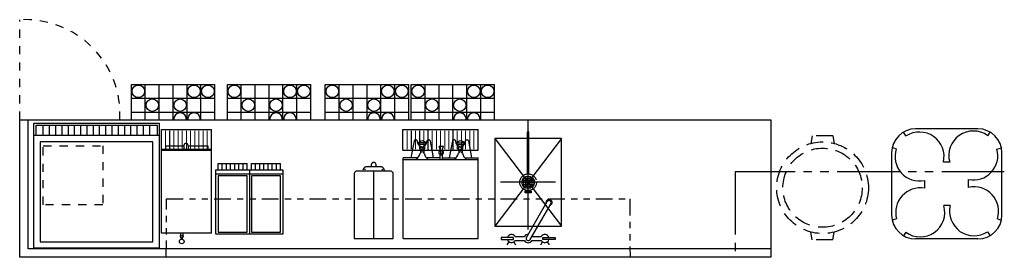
# Model space of a CAD drawing. Header units: inches. Extents: x -119 to 3951, y 0 to 4293.
# Tile 50 of 68: x 955 to 1191, y 3920 to 3977. Entities that reach past the tile are written whole.
import ezdxf

# ---------------------------------------------------------------- set-up
doc = ezdxf.new("R2010")
doc.units = ezdxf.units.IN
doc.header["$LTSCALE"] = 48
doc.header["$MEASUREMENT"] = 0
for name, pattern in [('A1-DASH', [0.2383, 0.0833, -0.031, 0.031, -0.031, 0.031, -0.031]), ('A2-DASH', [0.5225, 0.3125, -0.042, 0.042, -0.042, 0.042, -0.042]), ('CENTER', [2, 1.25, -0.25, 0.25, -0.25]), ('HIDDEN', [0.375, 0.25, -0.125]), ('L-DASH', [0.1249, 0.0833, -0.0416]), ('S-DASH', [0.082, 0.041, -0.041])]:
    doc.linetypes.add(name, pattern=pattern)
for name, color, linetype in [('200', 2, 'CONTINUOUS'), ('201', 2, 'HIDDEN'), ('204', 6, 'CONTINUOUS'), ('205', 1, 'CENTER'), ('FS-DSH01', 1, 'S-DASH'), ('FS-DSH03', 1, 'L-DASH'), ('FS-DSHA1', 4, 'A1-DASH'), ('FS-DSHA2', 4, 'A2-DASH'), ('FS-EQCTR', 4, 'CONTINUOUS'), ('FS-EQDTL', 8, 'CONTINUOUS'), ('FS-EQPMT', 2, 'CONTINUOUS')]:
    doc.layers.add(name, color=color, linetype=linetype)

# ---------------------------------------------------------------- blocks, each defined once
blk = doc.blocks.new('e7b0105p')
at = {"layer": 'FS-EQPMT'}
for p, q in [((30, 0), (0, 0)), ((0, 0), (0, -30)), ((30, -30), (30, 0)), ((1.5, -1.5), (28.5, -1.5)), ((1.5, -25.5), (1.5, -1.5)), ((28.5, -1.5), (28.5, -25.5)), ((28.5, -25.5), (1.5, -25.5)), ((30, -27), (0, -27)), ((0.5, -27), (0.5, -29.5)), ((2.25, -27), (2.25, -29.5)), ((3.75, -27), (3.75, -29.5)), ((5.25, -27), (5.25, -29.5)), ((6.75, -27), (6.75, -29.5)), ((8.25, -27), (8.25, -29.5)), ((9.75, -27), (9.75, -29.5)), ((11.25, -27), (11.25, -29.5)), ((12.75, -27), (12.75, -29.5)), ((14.25, -27), (14.25, -29.5)), ((15.75, -27), (15.75, -29.5)), ((17.25, -27), (17.25, -29.5)), ((18.75, -27), (18.75, -29.5)), ((20.25, -27), (20.25, -29.5)), ((21.75, -27), (21.75, -29.5)), ((23.25, -27), (23.25, -29.5)), ((24.75, -27), (24.75, -29.5)), ((26.25, -27), (26.25, -29.5)), ((27.75, -27), (27.75, -29.5)), ((29.5, -29.5), (29.5, -27)), ((0, -30), (30, -30)), ((0.5, -29.5), (29.5, -29.5))]:
    blk.add_line(p, q, dxfattribs=at)
blk = doc.blocks.new('e2d0106p')
at = {"layer": 'FS-DSH03'}
for p, q in [((-12.5, 2.5), (-10.63, 2.81)), ((-12.5, 2.5), (-12.5, -2.5)), ((12.5, 2.5), (10.63, 2.81)), ((12.5, 2.5), (12.5, -2.5)), ((-12.5, -2.5), (-10.63, -2.81)), ((12.5, -2.5), (10.63, -2.81))]:
    blk.add_line(p, q, dxfattribs=at)
for radius in [11, 9.5]:
    blk.add_circle((0, 0), radius, dxfattribs=at)
blk = doc.blocks.new('BNA061P')
at = {"layer": 'FS-EQPMT'}
for p, q in [((6.86, -1.94), (6.86, -1.81)), ((6.9, -1.97), (6.86, -1.94)), ((6.9, -2.61), (6.9, -1.97)), ((7.45, -1.97), (6.9, -1.97)), ((6.99, -1.41), (7.36, -1.41)), ((7.05, -1.41), (7.05, -1.11)), ((7.3, -1.41), (7.3, -1.11)), ((7.49, -1.94), (7.45, -1.97)), ((7.45, -2.61), (7.45, -1.97)), ((7.49, -1.94), (7.49, -1.81)), ((0, -2.56), (0, -22.68)), ((0, -2.56), (12, -2.56)), ((12, -2.56), (12, -22.68)), ((0, -22.68), (12, -22.68)), ((0.94, -23.56), (0.94, -22.68)), ((5.64, -23.56), (0.94, -23.56)), ((5.64, -23.62), (5.64, -22.68)), ((11.06, -23.56), (6.63, -23.56)), ((6.64, -23.65), (6.64, -22.68)), ((11.06, -23.56), (11.06, -22.68))]:
    blk.add_line(p, q, dxfattribs=at)
blk.add_circle((7.18, -0.56), 0.562, dxfattribs=at)
for centre, radius, start, end in [((6.3, -1.41), 0.687, 324.1123, 0.1956), ((8.27, -1.34), 0.909, 184.31, 211.3821), ((6.14, -23.62), 0.5, 180, 0), ((6.14, -23.62), 0.5, 180, 0)]:
    blk.add_arc(centre, radius, start, end, dxfattribs=at)
blk = doc.blocks.new('FSA029P')
at = {"layer": '201'}
for p, q in [((-0.75, 2.52), (0.75, 2.52)), ((-0.75, 2.14), (-0.75, 2.52)), ((0.75, 2.52), (0.75, 2.14)), ((0.75, 2.14), (-0.75, 2.14)), ((-0.62, 2.14), (-0.62, 1.9)), ((0.62, 2.14), (0.62, 1.9)), ((-0.19, -1.99), (-0.19, -12)), ((0.19, -1.99), (0.19, -12))]:
    blk.add_line(p, q, dxfattribs=at)
blk.add_circle((0, 0), 2, dxfattribs=at)
blk.add_arc((0, -12), 0.188, 180, 0, dxfattribs=at)
at = {"layer": '204'}
for p, q in [((-0.38, 2.14), (-0.38, 2.52)), ((0.38, 2.52), (0.38, 2.14)), ((-6.59, 0), (6.59, 0)), ((-2, 0), (2, 0)), ((1.5, 0), (-1.5, 0)), ((1.41, 0.5), (-1.41, 0.5)), ((-1.37, -0.6), (-1.37, 0.6)), ((1.12, 1), (-1.12, 1)), ((-0.87, -1.22), (-0.87, 1.22)), ((-0.38, -1.45), (-0.38, 1.45)), ((0.13, -1.49), (0.13, 1.49)), ((0.62, -1.36), (0.62, 1.36)), ((1.13, -0.99), (1.13, 0.99)), ((1.41, -0.5), (-1.41, -0.5)), ((1.12, -1), (-1.12, -1))]:
    blk.add_line(p, q, dxfattribs=at)
blk.add_circle((0, 0), 1.5, dxfattribs=at)
at = {"layer": '205'}
blk.add_line((0, 11.31), (0, -14.76), dxfattribs=at)
blk = doc.blocks.new('BNA015P')
at = {"layer": '200'}
for p, q in [((0, 0), (0, -19.4)), ((17.99, 0), (0, 0)), ((17.99, 0), (17.99, -19.4)), ((17.99, -18.97), (0, -18.97)), ((3.23, -19.4), (0, -19.4)), ((2.34, -23.52), (1.61, -19.4)), ((3.86, -21.52), (3.86, -20.66)), ((4.69, -21.52), (4.69, -20.66)), ((8.61, -19.4), (5.32, -19.4)), ((6.21, -23.52), (6.94, -19.4)), ((8.64, -21.23), (8.33, -22.24)), ((8.37, -20.35), (8.89, -20.05)), ((8.37, -20.95), (8.37, -20.35)), ((8.64, -21.11), (8.37, -20.95)), ((8.59, -18.97), (8.59, -20.23)), ((8.64, -20.31), (9.08, -20.31)), ((8.64, -21.23), (8.64, -20.31)), ((8.89, -20.05), (9.35, -20.35)), ((9.08, -21.23), (9.08, -20.31)), ((9.35, -20.95), (9.08, -21.11)), ((9.08, -21.23), (9.38, -22.24)), ((9.13, -18.97), (9.13, -20.23)), ((9.13, -19.4), (12.42, -19.4)), ((9.35, -20.35), (9.35, -20.95)), ((11.53, -23.52), (10.8, -19.4)), ((13.05, -21.52), (13.05, -20.66)), ((13.87, -21.52), (13.87, -20.66)), ((14.5, -19.4), (17.99, -19.4)), ((15.4, -23.52), (16.13, -19.4)), ((3.31, -22.7), (3.09, -23.54)), ((3.43, -22.6), (3.5, -22.6)), ((5.04, -22.58), (3.51, -22.58)), ((5.04, -22.98), (3.51, -22.98)), ((3.52, -22.48), (3.52, -22.47)), ((3.77, -21.52), (3.72, -21.55)), ((3.72, -21.55), (3.72, -21.93)), ((3.72, -21.93), (3.77, -21.96)), ((4.78, -21.52), (3.77, -21.52)), ((3.77, -21.96), (4.78, -21.96)), ((3.87, -22.09), (3.87, -21.96)), ((4.67, -22.09), (4.67, -21.96)), ((4.83, -21.55), (4.78, -21.52)), ((4.78, -21.96), (4.83, -21.93)), ((4.83, -21.93), (4.83, -21.55)), ((5.05, -22.6), (5.12, -22.6)), ((5.24, -22.7), (5.46, -23.54)), ((9.38, -22.24), (8.33, -22.24)), ((12.5, -22.7), (12.28, -23.54)), ((12.69, -22.6), (12.62, -22.6)), ((12.69, -22.58), (14.23, -22.58)), ((12.7, -22.98), (14.23, -22.98)), ((12.9, -21.55), (12.95, -21.52)), ((12.9, -21.93), (12.9, -21.55)), ((12.95, -21.96), (12.9, -21.93)), ((12.95, -21.52), (13.97, -21.52)), ((13.97, -21.96), (12.95, -21.96)), ((13.06, -22.09), (13.06, -21.96)), ((13.86, -22.09), (13.86, -21.96)), ((13.97, -21.52), (14.02, -21.55)), ((14.02, -21.93), (13.97, -21.96)), ((14.02, -21.55), (14.02, -21.93)), ((14.21, -22.48), (14.21, -22.47)), ((14.31, -22.6), (14.24, -22.6)), ((14.43, -22.7), (14.64, -23.54)), ((2.85, -23.73), (2.58, -23.73)), ((5.7, -23.73), (5.97, -23.73)), ((12.04, -23.73), (11.77, -23.73)), ((14.89, -23.73), (15.15, -23.73))]:
    blk.add_line(p, q, dxfattribs=at)
for centre in [(4.27, -22.77), (13.46, -22.77)]:
    blk.add_circle(centre, 0.793, dxfattribs=at)
for centre, radius, start, end in [((0.89, -21.27), 3, 14.8477, 50.0426), ((4.27, -20.38), 0.5, 194.5062, 345.4938), ((7.66, -21.27), 3, 129.9574, 165.1523), ((10.08, -21.27), 3, 14.8477, 50.0426), ((13.46, -20.38), 0.5, 194.5062, 345.4938), ((16.85, -21.27), 3, 129.9574, 165.1523), ((2.58, -23.48), 0.25, 190.008, 270), ((2.85, -23.48), 0.25, 270, 345.5451), ((3.43, -22.73), 0.125, 90, 165.5451), ((4.27, -22.78), 0.812, 82.6199, 97.3801), ((5.12, -22.73), 0.125, 14.4549, 90), ((5.7, -23.48), 0.25, 194.4549, 270), ((5.97, -23.48), 0.25, 270, 349.992), ((11.77, -23.48), 0.25, 190.008, 270), ((12.04, -23.48), 0.25, 270, 345.5451), ((12.62, -22.73), 0.125, 90, 165.5451), ((13.46, -22.78), 0.812, 82.6199, 97.3801), ((14.31, -22.73), 0.125, 14.4549, 90), ((14.89, -23.48), 0.25, 194.4549, 270), ((15.15, -23.48), 0.25, 270, 349.992)]:
    blk.add_arc(centre, radius, start, end, dxfattribs=at)
blk = doc.blocks.new('BNC040P')
at = {"layer": 'FS-EQDTL'}
blk.add_line((4.68, 0), (4.68, -16.19), dxfattribs=at)
at = {"layer": 'FS-EQPMT'}
for p, q in [((9.25, 0), (0.11, 0)), ((0, 0), (0, -13.26)), ((9.36, 0), (0, 0)), ((9.36, -15.59), (9.36, 0)), ((0, -13.26), (0, -15.58)), ((0.51, -16.19), (8.85, -16.19)), ((6.45, -17.29), (2.9, -17.29)), ((4.18, -17.65), (4.18, -17.63)), ((4.18, -17.65), (4.18, -17.65)), ((4.18, -17.74), (4.18, -17.72)), ((4.18, -17.74), (4.18, -17.74))]:
    blk.add_line(p, q, dxfattribs=at)
at = {"layer": 'FS-EQPMT', "flags": 128}
for points in [[(2.23, -16.66), (2.26, -16.72), (2.31, -16.86)], [(2.9, -17.29), (2.81, -17.29), (2.71, -17.26), (2.62, -17.23), (2.54, -17.17), (2.46, -17.11), (2.4, -17.04), (2.35, -16.95), (2.31, -16.86)], [(4.18, -17.89), (4.18, -17.48), (4.16, -17.41), (4.11, -17.29)], [(4.18, -17.89), (4.18, -17.94), (4.2, -18), (4.22, -18.05), (4.25, -18.1), (4.28, -18.15), (4.33, -18.19), (4.37, -18.22), (4.43, -18.26), (4.49, -18.28), (4.55, -18.3), (4.61, -18.31), (4.68, -18.31), (4.74, -18.31), (4.81, -18.3), (4.87, -18.28), (4.93, -18.26), (4.98, -18.22), (5.03, -18.19), (5.08, -18.15), (5.11, -18.1), (5.14, -18.05), (5.16, -18), (5.17, -17.94), (5.18, -17.89)], [(5.25, -17.29), (5.2, -17.41), (5.18, -17.48), (5.18, -17.89)], [(7.05, -16.86), (7.01, -16.95), (6.96, -17.04), (6.9, -17.11), (6.82, -17.17), (6.74, -17.23), (6.65, -17.26), (6.55, -17.29), (6.45, -17.29)], [(7.13, -16.66), (7.1, -16.72), (7.05, -16.86)]]:
    blk.add_lwpolyline(points, dxfattribs=at)
at = {"layer": 'FS-EQPMT'}
for centre, radius, start, end in [((0.51, -15.58), 0.505, 180, 226.8138), ((0.54, -15.78), 0.414, 203.9592, 266.3386), ((2.39, -16.38), 0.325, 142.835, 36.9684), ((6.97, -16.38), 0.325, 144.5537, 35.2496), ((8.84, -15.79), 0.4, 271.5, 330.7186), ((8.85, -15.59), 0.505, 311.1017, 0)]:
    blk.add_arc(centre, radius, start, end, dxfattribs=at)
blk = doc.blocks.new('12drptrgh')
at = {"layer": 'FS-EQDTL', "const_width": 0.25}
for points in [[(1, -4.75), (1, -0.25)], [(2, -4.75), (2, -0.25)], [(3, -4.75), (3, -0.25)], [(4, -4.75), (4, -0.25)], [(5, -4.75), (5, -0.25)], [(6, -4.75), (6, -0.25)], [(7, -4.75), (7, -0.25)], [(8, -4.75), (8, -0.25)], [(9, -4.75), (9, -0.25)], [(10, -4.75), (10, -0.25)], [(11, -4.75), (11, -0.25)]]:
    blk.add_lwpolyline(points, dxfattribs=at)
at = {"layer": 'FS-EQPMT'}
for p, q in [((0, 0), (12, 0)), ((0, -5), (0, 0)), ((12, -5), (12, 0)), ((0, -5), (12, -5))]:
    blk.add_line(p, q, dxfattribs=at)
blk = doc.blocks.new('GLSRCKHLF')
at = {"layer": 'FS-EQDTL'}
for p, q in [((0, 0), (0, 8.5)), ((0, 8.5), (20, 8.5)), ((3.33, 0), (3.33, 8.5)), ((6.67, 0), (6.67, 8.5)), ((10, 0), (10, 8.5)), ((13.33, 0), (13.33, 8.5)), ((16.67, 0), (16.67, 8.5)), ((20, 0), (20, 8.5)), ((0, 5.17), (20, 5.17)), ((0, 1.83), (20, 1.83))]:
    blk.add_line(p, q, dxfattribs=at)
for centre in [(1.67, 6.83), (15, 6.83), (18.33, 6.83), (5, 3.5), (11.67, 3.5)]:
    blk.add_circle(centre, 1.5, dxfattribs=at)
for centre in [(11.67, 0.17), (15, 0.17)]:
    blk.add_arc(centre, 1.5, 353.5865, 186.4135, dxfattribs=at)
blk = doc.blocks.new('IM16033P')
at = {"layer": 'FS-EQPMT'}
for p, q in [((20.69, 0), (5.75, 0)), ((3.47, -1.72), (2.8, -0.79)), ((23.02, -1.65), (23.64, -0.79)), ((1.09, -4.83), (0.11, -4.53)), ((25.24, -4.87), (26.33, -4.53)), ((0, -5.75), (0, -20.69)), ((26.44, -20.69), (26.44, -5.75)), ((13.92, -8), (12.39, -8)), ((7.86, -12.39), (7.86, -14.27)), ((18.44, -14.08), (18.44, -12.17)), ((14.04, -18.44), (12.5, -18.44)), ((1.18, -21.58), (0.11, -21.91)), ((25.35, -21.6), (26.33, -21.91)), ((3.4, -24.81), (2.8, -25.65)), ((22.97, -24.72), (23.64, -25.65)), ((20.69, -26.44), (5.75, -26.44))]:
    blk.add_line(p, q, dxfattribs=at)
for centre, radius, start, end in [((5.75, -5.75), 5.75, 90, 180), ((20.69, -5.75), 5.75, 0, 90), ((6.68, -6.64), 5.88, 346.5717, 123.1617), ((19.57, -6.4), 5.88, 54.0316, 195.7858), ((6.68, -6.64), 5.88, 162.1441, 281.5884), ((19.57, -6.4), 5.88, 258.8646, 15.1404), ((19.76, -19.8), 5.88, 342.1441, 102.992), ((6.85, -20.06), 5.88, 80.14, 194.9372), ((6.85, -20.06), 5.88, 233.9817, 16.0444), ((19.76, -19.8), 5.88, 166.5717, 303.1617), ((5.75, -20.69), 5.75, 180, 270), ((20.69, -20.69), 5.75, 270, 0)]:
    blk.add_arc(centre, radius, start, end, dxfattribs=at)

msp = doc.modelspace()

# ---------------------------------------------------------------- linework, layer by layer
at = {"layer": 'FS-DSH01'}
msp.add_line((955.47, 3953.02), (955.47, 3977.02), dxfattribs=at)
msp.add_lwpolyline([(961.09, 3946.8), (975.4, 3946.8), (975.4, 3932.64), (961.09, 3932.64)], close=True, dxfattribs=at)
msp.add_arc((956.78, 3954.33), 22.73, 356.6998, 93.3002, dxfattribs=at)
at = {"layer": 'FS-DSHA1'}
for p, q in [((990.61, 3920.02), (990.65, 3934.02)), ((990.65, 3934.02), (1101.69, 3934.02)), ((1101.69, 3934.02), (1101.76, 3920.02))]:
    msp.add_line(p, q, dxfattribs=at)
at = {"layer": 'FS-DSHA2'}
for p, q in [((1191.47, 3940.52), (1126.93, 3940.52)), ((1126.93, 3940.52), (1126.93, 3919.52))]:
    msp.add_line(p, q, dxfattribs=at)
at = {"layer": 'FS-EQCTR'}
for p, q in [((1085.34, 3948.52), (1069.34, 3927.52)), ((1069.34, 3948.52), (1085.34, 3927.52)), ((1085.34, 3948.52), (1069.34, 3948.52)), ((1069.34, 3948.52), (1069.34, 3927.52)), ((1085.34, 3927.52), (1085.34, 3948.52)), ((1069.34, 3927.52), (1085.34, 3927.52))]:
    msp.add_line(p, q, dxfattribs=at)
msp.add_lwpolyline([(1135.47, 3922.02), (1135.47, 3920.02), (955.47, 3920.02), (955.47, 3953.02), (985.47, 3953.02), (985.47, 3953.02), (1135.47, 3953.02), (1135.47, 3922.02), (957.47, 3922.02), (957.47, 3953.02)], dxfattribs=at)
at = {"layer": 'FS-EQPMT'}
for p, q in [((1003.02, 3941.04), (1003.02, 3942.54)), ((1003.02, 3942.54), (1010.02, 3942.54)), ((1004.02, 3941.04), (1004.02, 3942.54)), ((1005.02, 3941.04), (1005.02, 3942.54)), ((1006.02, 3941.04), (1006.02, 3942.54)), ((1007.02, 3941.04), (1007.02, 3942.54)), ((1008.02, 3941.04), (1008.02, 3942.54)), ((1009.02, 3941.04), (1009.02, 3942.54)), ((1010.02, 3941.04), (1010.02, 3942.54)), ((1011.02, 3941.04), (1011.02, 3942.54)), ((1011.02, 3942.54), (1018.02, 3942.54)), ((1012.02, 3941.04), (1012.02, 3942.54)), ((1013.02, 3941.04), (1013.02, 3942.54)), ((1014.02, 3941.04), (1014.02, 3942.54)), ((1015.02, 3941.04), (1015.02, 3942.54)), ((1016.02, 3941.04), (1016.02, 3942.54)), ((1017.02, 3941.04), (1017.02, 3942.54)), ((1018.02, 3941.04), (1018.02, 3942.54)), ((1002.52, 3941.04), (1010.52, 3941.04)), ((1002.52, 3925.54), (1002.52, 3941.04)), ((1002.52, 3940.04), (1010.52, 3940.04)), ((1003.02, 3939.54), (1003.02, 3926.04)), ((1010.02, 3939.54), (1003.02, 3939.54)), ((1010.02, 3926.04), (1010.02, 3939.54)), ((1010.52, 3941.04), (1010.52, 3925.54)), ((1010.52, 3941.04), (1018.52, 3941.04)), ((1010.52, 3940.04), (1018.52, 3940.04)), ((1011.02, 3939.54), (1011.02, 3926.04)), ((1018.02, 3939.54), (1011.02, 3939.54)), ((1018.02, 3926.04), (1018.02, 3939.54)), ((1018.52, 3941.04), (1018.52, 3925.54)), ((1076.91, 3924.77), (1081.91, 3933.43)), ((1082.78, 3932.93), (1077.78, 3924.27)), ((1010.52, 3925.54), (1002.52, 3925.54)), ((1003.02, 3926.04), (1010.02, 3926.04)), ((1018.52, 3925.54), (1010.52, 3925.54)), ((1011.02, 3926.04), (1018.02, 3926.04)), ((1070.84, 3924.77), (1070.84, 3924.27)), ((1073.84, 3924.77), (1070.84, 3924.77)), ((1073.84, 3924.27), (1073.84, 3924.77)), ((1074.21, 3925.02), (1076.48, 3925.02)), ((1078.21, 3925.02), (1080.48, 3925.02)), ((1080.84, 3924.77), (1083.84, 3924.77)), ((1080.84, 3924.27), (1080.84, 3924.77)), ((1083.84, 3924.77), (1083.84, 3924.27)), ((1070.84, 3924.27), (1073.84, 3924.27)), ((1072.34, 3923.02), (1072.79, 3923.69)), ((1073.9, 3923.69), (1074.34, 3923.02)), ((1074.21, 3924.02), (1076.48, 3924.02)), ((1078.21, 3924.02), (1080.48, 3924.02)), ((1080.34, 3923.02), (1080.79, 3923.69)), ((1083.84, 3924.27), (1080.84, 3924.27)), ((1081.9, 3923.69), (1082.34, 3923.02))]:
    msp.add_line(p, q, dxfattribs=at)
for centre, radius, start, end in [((1082.34, 3933.18), 0.75, 281.8103, 198.1897), ((1082.34, 3933.18), 0.5, 330, 150), ((1073.34, 3924.52), 1, 30, 165.5225), ((1077.34, 3924.52), 1, 90, 150), ((1077.34, 3924.52), 0.5, 150, 330), ((1081.34, 3924.52), 1, 14.4775, 150), ((1073.34, 3924.52), 1, 194.4775, 330), ((1077.34, 3924.52), 1, 210, 330), ((1081.34, 3924.52), 1, 210, 345.5225)]:
    msp.add_arc(centre, radius, start, end, dxfattribs=at)

# ---------------------------------------------------------------- block references
at = {"layer": 'FS-DSH01'}
for name, p in [('12drptrgh', (989.42, 3950.7)), ('12drptrgh', (1047.34, 3950.7)), ('12drptrgh', (1053.34, 3950.7)), ('IM16033P', (1164.47, 3950.85))]:
    msp.add_blockref(name, p, dxfattribs=at)
at = {"layer": 'FS-DSHA1', "rotation": 180}
for name, p in [('FSA029P', (1077.34, 3938.02)), ('BNA061P', (1001.48, 3923.25)), ('BNA015P', (1065.38, 3924.49)), ('BNC040P', (1045, 3924.49))]:
    msp.add_blockref(name, p, dxfattribs=at)
at = {"layer": 'FS-EQPMT'}
for p in [(982.25, 3953.02), (1005.25, 3953.02), (1028.72, 3953.02), (1049.31, 3953.02)]:
    msp.add_blockref('GLSRCKHLF', p, dxfattribs=at)
at = {"layer": 'FS-EQPMT', "xscale": -1, "rotation": 180}
msp.add_blockref('e7b0105p', (958.88, 3922.24), dxfattribs=at)
at = {"layer": 'FS-EQPMT', "rotation": 270}
msp.add_blockref('e2d0106p', (1147.9, 3936.71), dxfattribs=at)

doc.saveas('drawing.dxf')
